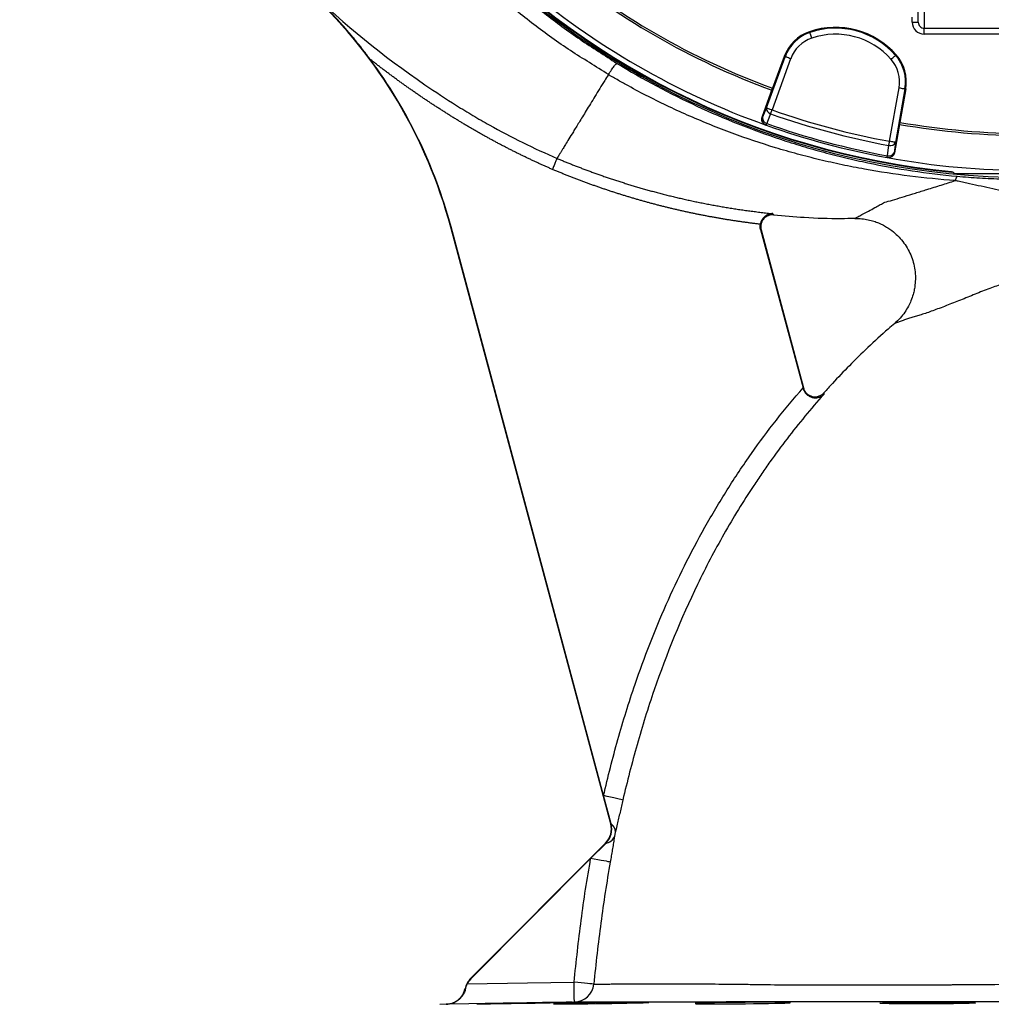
# Model space of a CAD drawing. Header units: millimetres. Extents: x 6921 to 13014, y 3949 to 15982.
# Tile 8 of 37: x 7032 to 9468, y 8949 to 11419. Entities that reach past the tile are written whole.
import ezdxf

# ---------------------------------------------------------------- set-up
doc = ezdxf.new("R2010")
doc.units = ezdxf.units.MM
doc.header["$LTSCALE"] = 5

msp = doc.modelspace()

# ---------------------------------------------------------------- linework, layer by layer
at = {"color": 7, "linetype": 'Continuous', "lineweight": 25}
for p, q in [((9285.2, 11412.7), (9285.2, 11482.3)), ((9300.2, 11467.3), (9300.2, 11397.6)), ((9270.2, 11412.7), (9270.2, 11425.3)), ((9012.5, 11389), (9013.2, 11387)), ((9270.2, 11412.7), (9285.2, 11412.7)), ((9300.2, 11397.6), (9820.2, 11397.6)), ((9300.2, 11382.6), (9300.2, 11397.6)), ((9820.2, 11382.6), (9300.2, 11382.6)), ((8904.4, 11198), (8951, 11326.2)), ((8965.1, 11321.1), (8918.5, 11192.9)), ((8949, 11326.9), (8919.9, 11246.9)), ((8949, 11326.9), (8951, 11326.2)), ((9229.8, 11330.8), (9228.2, 11329.4)), ((8893.4, 11174.1), (8919.9, 11246.9)), ((9213.2, 11113.9), (9236.9, 11248.2)), ((9251.7, 11245.6), (9228, 11111.3)), ((9253.7, 11245.3), (9239, 11161.4)), ((9253.7, 11245.3), (9251.7, 11245.6)), ((8893.4, 11174.1), (8894.5, 11173.7)), ((8902.5, 11154.9), (8903.6, 11154.5)), ((9239, 11161.4), (9225.5, 11085.1)), ((9206.9, 11073.2), (9208, 11073)), ((9224.3, 11085.4), (9225.5, 11085.1)), ((9373.7, 11035.1), (9375.2, 11033.5)), ((9375.2, 11033.5), (9745.2, 11033.5)), ((8113.4, 10899), (8112.6, 10898.8)), ((8513.8, 9401.4), (8112.6, 10898.8)), ((8495.7, 9472.3), (8113.4, 10899)), ((8889.7, 10893), (8996.2, 10495.5)), ((8890.9, 10891.6), (8997.2, 10495.2)), ((8996.7, 10493.7), (8997.2, 10495.2)), ((8514.6, 9401.6), (8495.7, 9472.3)), ((8514.6, 9401.6), (8513.8, 9401.4)), ((8162.3, 9013.2), (8500.9, 9353.1)), ((8463.5, 9314.3), (8501.5, 9352.5)), ((8501.5, 9352.5), (8500.9, 9353.1)), ((8162.9, 9012.6), (8463.5, 9314.3)), ((8149.7, 8988.3), (8153.7, 8999.7)), ((8162.9, 9012.6), (8162.3, 9013.2)), ((8100.8, 8948.8), (8085.2, 8948.5))]:
    msp.add_line(p, q, dxfattribs=at)
at = {"color": 7, "linetype": 'Continuous', "lineweight": 25, "flags": 128}
for points in [[(9018, 11372.8), (9017.1, 11375.5), (9016.2, 11378.1), (9015.4, 11380.5), (9014.7, 11382.7), (9014.1, 11384.4), (9013.6, 11385.8), (9013.3, 11386.6), (9013.2, 11387)], [(8965.1, 11321.1), (8962.4, 11322), (8959.8, 11323), (8957.4, 11323.8), (8955.3, 11324.6), (8953.5, 11325.3), (8952.2, 11325.7), (8951.4, 11326.1), (8951, 11326.2)], [(9216.9, 11319.5), (9219.1, 11321.4), (9221.2, 11323.2), (9223.1, 11324.9), (9224.8, 11326.4), (9226.2, 11327.6), (9227.2, 11328.5), (9227.9, 11329.1), (9228.2, 11329.4)], [(9236.9, 11248.2), (9239.7, 11247.7), (9242.4, 11247.2), (9244.9, 11246.8), (9247.2, 11246.4), (9249, 11246.1), (9250.4, 11245.8), (9251.3, 11245.7), (9251.7, 11245.6)], [(8894.5, 11173.7), (8899.4, 11185.6), (8904.4, 11198)], [(8904.4, 11198), (8904.7, 11197.9), (8905.6, 11197.6), (8906.9, 11197.1), (8908.7, 11196.5), (8910.8, 11195.7), (8913.2, 11194.8), (8915.8, 11193.9), (8918.5, 11192.9)], [(8914.9, 11182.9), (8915.3, 11184), (8915.7, 11185.1), (8916.1, 11186.3), (8916.5, 11187.5), (8917, 11188.8), (8917.5, 11190.2), (8918, 11191.5), (8918.5, 11192.9)], [(8914.9, 11182.9), (8906.9, 11163.3), (8905.1, 11158.6)], [(8903.6, 11154.5), (8903.6, 11154.5), (8903.7, 11154.7), (8903.8, 11155.1), (8904, 11155.5), (8904.2, 11156.1), (8904.4, 11156.8), (8904.7, 11157.7), (8905.1, 11158.6)], [(9207.7, 11077.5), (9210.6, 11098.5), (9211.3, 11103.5)], [(9211.3, 11103.5), (9211.5, 11104.6), (9211.7, 11105.7), (9211.9, 11107), (9212.2, 11108.3), (9212.4, 11109.7), (9212.7, 11111.1), (9213, 11112.5), (9213.2, 11113.9)], [(9228, 11111.3), (9227.6, 11111.4), (9226.7, 11111.6), (9225.3, 11111.8), (9223.5, 11112.1), (9221.3, 11112.5), (9218.8, 11113), (9216, 11113.4), (9213.2, 11113.9)], [(9228, 11111.3), (9226.1, 11098.1), (9224.3, 11085.4)], [(9206.9, 11073.2), (9206.9, 11073.3), (9206.9, 11073.5), (9207, 11073.8), (9207.1, 11074.3), (9207.2, 11074.9), (9207.3, 11075.7), (9207.5, 11076.6), (9207.7, 11077.5)], [(9369.1, 11036.4), (9368.7, 11036.8), (9367.6, 11038)], [(8544.2, 9461), (8542.6, 9461.4), (8539.4, 9462.2), (8534.7, 9463.2), (8528.7, 9464.6), (8521.5, 9466.3), (8513.4, 9468.2), (8504.7, 9470.2), (8495.7, 9472.3)], [(8512.5, 9305.6), (8510.9, 9305.9), (8507.6, 9306.5), (8502.9, 9307.4), (8496.7, 9308.4), (8489.5, 9309.7), (8481.3, 9311.2), (8472.6, 9312.7), (8463.5, 9314.3)], [(8153.7, 8999.7), (8305.4, 9002.3), (8421.8, 9004.4)], [(8471.4, 8999.3), (8469.7, 8999.5), (8466.4, 8999.8), (8461.6, 9000.3), (8455.4, 9001), (8448.1, 9001.7), (8439.8, 9002.5), (8431, 9003.4), (8421.8, 9004.4)], [(8422.7, 8954.4), (8422.7, 8955.3), (8422.6, 8958.2), (8422.5, 8962.8), (8422.4, 8969), (8422.3, 8976.6), (8422.1, 8985.2), (8422, 8994.6), (8421.8, 9004.4)], [(8148.8, 8988.4), (8149.7, 8988.3), (8149.7, 8988.3)], [(8422.7, 8954.4), (8322.7, 8952.6), (8102.6, 8948.8)], [(8212.7, 8950), (8228.1, 8950.3), (8245.5, 8950.5), (8264.4, 8950.8), (8284.3, 8951.1), (8304.5, 8951.4), (8324.5, 8951.8), (8343.7, 8952.1), (8361.7, 8952.5), (8377.8, 8952.8), (8391.6, 8953.1), (8402.8, 8953.4), (8410.9, 8953.6), (8415.9, 8953.8), (8417.5, 8953.9), (8415.6, 8953.9), (8410.5, 8953.9), (8402.1, 8953.8), (8390.7, 8953.6), (8376.7, 8953.4), (8360.5, 8953.2), (8342.4, 8952.9), (8323.1, 8952.6), (8303.1, 8952.2), (8282.9, 8951.9), (8263.1, 8951.5), (8244.3, 8951.2), (8227, 8950.9), (8211.7, 8950.6), (8198.8, 8950.3), (8188.7, 8950.1), (8181.8, 8949.9), (8178.1, 8949.8), (8178.1, 8949.8)], [(8404.9, 8949.8), (8420.3, 8949.9), (8437.8, 8950), (8456.6, 8950.2), (8476.5, 8950.4), (8496.7, 8950.7), (8516.7, 8951), (8535.9, 8951.3), (8553.9, 8951.7), (8570, 8952), (8583.8, 8952.4), (8595, 8952.7), (8603.2, 8953), (8608.1, 8953.3), (8609.7, 8953.5), (8607.9, 8953.7), (8602.7, 8953.8), (8594.3, 8953.9), (8583, 8953.9), (8569, 8953.8), (8552.8, 8953.7), (8534.7, 8953.5), (8515.4, 8953.3), (8495.4, 8953), (8475.2, 8952.7), (8455.4, 8952.3), (8436.6, 8952), (8419.3, 8951.6), (8403.9, 8951.3), (8391.1, 8951), (8381, 8950.7), (8374, 8950.4), (8370.3, 8950.2), (8370.3, 8950.2)], [(8760.1, 8949.8), (8775.5, 8949.7), (8792.9, 8949.7), (8811.8, 8949.8), (8831.7, 8949.9), (8851.9, 8950.1), (8871.9, 8950.3), (8891.1, 8950.6), (8909.1, 8950.9), (8925.2, 8951.2), (8939, 8951.6), (8950.2, 8951.9), (8958.4, 8952.3), (8963.3, 8952.6), (8964.9, 8952.9), (8963.1, 8953.2), (8958, 8953.5), (8949.6, 8953.7), (8938.2, 8953.8), (8924.3, 8953.9), (8908, 8953.9), (8890, 8953.9), (8870.7, 8953.8), (8850.6, 8953.6), (8830.4, 8953.4), (8810.7, 8953.1), (8791.8, 8952.8), (8774.5, 8952.5), (8759.2, 8952.1), (8746.3, 8951.8), (8736.2, 8951.4), (8729.3, 8951.1), (8725.5, 8950.8), (8725.5, 8950.8)]]:
    msp.add_lwpolyline(points, dxfattribs=at)
at = {"color": 7, "linetype": 'Continuous', "lineweight": 25}
for centre, radius, start, end in [((9560.2, 12998.5), 1975, 181.3781, 358.6219), ((9560.2, 12998.5), 1975, 181.3781, 270), ((9560.2, 12998.5), 1971.4, 181.3807, 264.4368), ((9560.2, 12998.5), 1970, 181.3816, 264.3878), ((9560.2, 12998.5), 1870, 230.0802, 249.9198), ((9560.2, 12998.5), 1865, 230.0805, 249.9195), ((9560.2, 12998.5), 1957.5, 229.6345, 250.3655), ((6905.1, 10575.3), 1250, 15, 46.5665), ((9045.5, 11291.8), 102.6, 108.7156, 160), ((9077.5, 11197.1), 202.6, 41.2844, 108.7156), ((9077.5, 11197.1), 200.5, 41.2844, 108.7156), ((9045.5, 11291.8), 100.5, 108.7156, 160), ((9045.5, 11291.8), 85.5, 108.7156, 160), ((9077.5, 11197.1), 185.5, 41.2844, 108.7156), ((6905.1, 10575.3), 1250.9, 15, 36.5094), ((9152.7, 11263.1), 85.5, 350, 41.2844), ((9152.7, 11263.1), 100.5, 350, 41.2844), ((9152.7, 11263.1), 102.6, 350, 41.2844), ((8918.1, 11196.4), 13.8, 173.095, 256.6329), ((9560.2, 12998.5), 1916.3, 250.4331, 259.5669), ((8908.6, 11168.6), 15, 159.9824, 250.3832), ((8908.3, 11172.1), 13.8, 173.0898, 256.6162), ((9560.2, 12998.5), 1926.9, 250.4331, 259.5669), ((9560.2, 12998.5), 1957.5, 250.4003, 259.5997), ((9560.2, 12998.5), 1953.1, 250.4003, 259.5997), ((9560.2, 12998.5), 1870, 260.0802, 279.9198), ((9560.2, 12998.5), 1865, 260.0805, 279.9195), ((9215.3, 11116.8), 13.8, 253.3667, 336.9059), ((9209.6, 11088), 15, 259.6178, 350.0165), ((9211.6, 11090.8), 13.8, 253.3843, 336.91), ((9560.2, 12998.5), 1957.5, 259.6345, 280.3655), ((9368.2, 11026.5), 9.96, 75.9936, 84.6194), ((9368.2, 11026.5), 9.99, 45.0002, 84.4598), ((8465.5, 9388.4), 50, 315.1141, 15), ((8465.5, 9388.4), 50.9, 315.1141, 15), ((8500.1, 9380.7), 25.4, 1.6187, 55.106), ((8496.1, 9381.6), 29.6, 280.6493, 336.5921), ((8197.7, 8977.9), 50, 135.1141, 167.9254), ((8197.7, 8977.9), 49.1, 135.1141, 153.6658), ((8421.7, 9004.2), 49.9, 271.102, 354.3704)]:
    msp.add_arc(centre, radius, start, end, dxfattribs=at)
for major_axis, ratio in [((0, 30.1), 0.996195), ((0, 15.2), 0.988685)]:
    msp.add_ellipse((9300.2, 11412.7), major_axis=major_axis, ratio=ratio, start_param=1.570796, end_param=3.141593, dxfattribs=at)
for points, knots in [([(12620.7, 11123.1), (12641.4, 11164.1), (12682.5, 11245.3), (12737.2, 11368.9), (12786.8, 11491.7), (12830.8, 11613.6), (12869.3, 11734.3), (12902.7, 11853.6), (12931.2, 11971.2), (12955, 12087.1), (12974.5, 12201), (12989.8, 12313), (13001.3, 12422.7), (13009.4, 12534.4), (13013.9, 12647.8), (13014.6, 12762.4), (13011.7, 12873.9), (13005.4, 12982.2), (12996.1, 13087.3), (12983.3, 13194.8), (12966.7, 13304.2), (12946.1, 13415.1), (12922.9, 13521.2), (12897.3, 13623.1), (12869.6, 13720.8), (12840.2, 13814.2), (12809.6, 13902.7), (12778.2, 13986.4), (12746.5, 14064.9), (12714.6, 14138.8), (12682.3, 14209.1), (12649, 14277.6), (12605.3, 14362.6), (12549.9, 14462.6), (12480.9, 14575.4), (12408.9, 14682.7), (12334.2, 14784.6), (12257.3, 14881.2), (12178.5, 14972.5), (12097.7, 15059.4), (12013.7, 15143), (11925.2, 15224.6), (11831.2, 15304.8), (11731.6, 15383), (11626.3, 15459), (11515.2, 15532.2), (11399.3, 15601.5), (11286.6, 15662.5), (11178.6, 15715.1), (11076.4, 15762.3), (10972.7, 15806.5), (10867.2, 15846.6), (10760, 15881), (10651.9, 15909.6), (10543.3, 15932.3), (10434.9, 15949.6), (10326.7, 15962.9), (10218.3, 15973.4), (10109.1, 15980.4), (9999.2, 15982.4), (9889.4, 15979.4), (9780.2, 15972.2), (9671.1, 15961.1), (9561.4, 15946), (9450.9, 15926.2), (9349.2, 15904.9), (9255.5, 15884.3), (9168.8, 15864.5), (9079.5, 15841), (8991, 15812.1), (8905.7, 15779.4), (8821.9, 15749.6), (8739.9, 15716.7), (8648.7, 15677), (8548.6, 15628.9), (8440.2, 15571), (8333.2, 15507.8), (8228.9, 15440), (8128.7, 15368.4), (8033.2, 15293.8), (7942.2, 15216.3), (7855.8, 15136.4), (7773.9, 15054.3), (7696.5, 14970.2), (7623.6, 14884.3), (7560.7, 14804), (7506.7, 14730.1), (7460.6, 14663.1), (7416.9, 14595.6), (7375.6, 14527.7), (7337.1, 14459.5), (7301.2, 14391.4), (7267.4, 14322.1), (7235.8, 14252.2), (7205.9, 14180), (7177.4, 14104.9), (7149.8, 14024.4), (7123.6, 13938.4), (7099.4, 13847.4), (7077.9, 13751.5), (7059.3, 13650.9), (7044.4, 13544.9), (7035.2, 13456.6), (7032.4, 13403.6), (7031.5, 13387.8)], [0, 0, 0, 0, 0.012608, 0.024975, 0.0371, 0.04896, 0.060551, 0.071879, 0.082951, 0.093773, 0.10435, 0.114687, 0.124786, 0.134651, 0.145427, 0.155917, 0.166124, 0.176051, 0.1857, 0.195073, 0.205768, 0.216084, 0.226022, 0.235583, 0.244933, 0.253893, 0.262463, 0.270644, 0.278434, 0.285704, 0.292728, 0.299693, 0.3066, 0.318974, 0.331067, 0.342887, 0.35444, 0.365734, 0.376773, 0.387562, 0.398298, 0.40931, 0.420606, 0.432193, 0.444074, 0.456258, 0.468711, 0.481135, 0.491421, 0.501705, 0.512023, 0.522365, 0.532687, 0.542911, 0.553061, 0.563114, 0.57306, 0.582978, 0.593005, 0.603098, 0.613151, 0.623147, 0.633132, 0.643253, 0.653552, 0.663933, 0.671781, 0.679904, 0.68836, 0.697102, 0.705451, 0.713439, 0.721518, 0.729696, 0.740756, 0.751997, 0.763425, 0.774865, 0.78613, 0.797223, 0.808151, 0.818917, 0.829526, 0.839982, 0.850287, 0.860445, 0.86797, 0.875415, 0.882781, 0.89006, 0.897222, 0.904267, 0.9112, 0.918394, 0.925307, 0.932658, 0.940447, 0.948675, 0.957341, 0.966281, 0.975645, 0.985439, 0.995664, 1, 1, 1, 1]), ([(8507.9, 11281.3), (8507.9, 11281.3), (8476.9, 11302), (8411.4, 11339.8), (8320.4, 11406.4), (8232.2, 11477.1), (8148.4, 11552.9), (8068.9, 11633.2), (7994, 11718.1), (7923.7, 11807.2), (7858.4, 11900.2), (7798.5, 11996.6), (7743.9, 12096.2), (7695, 12199.1), (7651.9, 12304.9), (7614.8, 12413.2), (7583.7, 12523.4), (7558.9, 12635), (7540.5, 12747.7), (7528.7, 12861.4), (7523.3, 12975.8), (7524.2, 13090.5), (7531.6, 13205), (7545.3, 13318.8), (7565.4, 13431.5), (7592, 13543), (7624.9, 13653.1), (7664, 13761.3), (7709, 13867.2), (7759.8, 13970.2), (7811.4, 14061.5), (7862.3, 14141.6), (7911.2, 14211.1), (7963, 14278.5), (8024.4, 14351.8), (8096.4, 14429.8), (8180.4, 14511), (8268.4, 14586.8), (8360.2, 14657.1), (8455.4, 14721.9), (8554.2, 14781.3), (8656.2, 14835.2), (8760.9, 14883.2), (8867.8, 14925.2), (8977, 14960.9), (9088.1, 14990.4), (9200.8, 15013.8), (9314.7, 15030.8), (9429.2, 15041.5), (9543.9, 15045.7), (9658.7, 15043.4), (9773.3, 15034.5), (9887.5, 15019.3), (10000.6, 14997.7), (10112.2, 14969.9), (10222, 14936), (10329.7, 14895.7), (10435.1, 14849.3), (10538, 14797), (10637.8, 14739.1), (10734.1, 14675.7), (10826.3, 14607.3), (10914.4, 14533.9), (10998.1, 14455.6), (11077.5, 14372.7), (11152.1, 14285.5), (11221.8, 14194.5), (11286.2, 14099.6), (11345.2, 14001.1), (11398.6, 13899.1), (11446.4, 13794.1), (11488.3, 13686.6), (11524, 13577.1), (11553.4, 13466), (11576.4, 13353.5), (11593, 13239.8), (11603.2, 13125.1), (11607.2, 13010.1), (11604.7, 12895.2), (11595.8, 12780.8), (11580.3, 12667), (11558.4, 12554), (11530.3, 12442.2), (11496, 12332.2), (11455.6, 12224.4), (11410.3, 12121.1), (11359.4, 12023.1), (11324.9, 11959.5), (11304.9, 11929.4), (11304.9, 11929.4)], [0, 0, 0, 0, 0, 0.011727, 0.023483, 0.035251, 0.04701, 0.05874, 0.070524, 0.082337, 0.094158, 0.105971, 0.117755, 0.129604, 0.14149, 0.153396, 0.165302, 0.177189, 0.189038, 0.200911, 0.212822, 0.224752, 0.236683, 0.248594, 0.260468, 0.272375, 0.284319, 0.296283, 0.308246, 0.320191, 0.332098, 0.340926, 0.349763, 0.358602, 0.367432, 0.379564, 0.391706, 0.403839, 0.415771, 0.427742, 0.439731, 0.45172, 0.463691, 0.475623, 0.487537, 0.499488, 0.511459, 0.52343, 0.535381, 0.547295, 0.559211, 0.571166, 0.583139, 0.595113, 0.607067, 0.618984, 0.630925, 0.642904, 0.654902, 0.666901, 0.678881, 0.690823, 0.702701, 0.714615, 0.726549, 0.738482, 0.750397, 0.762275, 0.774211, 0.786186, 0.798179, 0.810173, 0.822148, 0.834084, 0.845993, 0.857939, 0.869905, 0.88187, 0.893817, 0.905726, 0.917652, 0.929617, 0.941602, 0.953585, 0.965549, 0.977475, 0.988738, 1, 1, 1, 1, 1]), ([(7584.2, 12951), (7585.1, 12922.1), (7586.9, 12856.1), (7597.2, 12753.5), (7614, 12643.6), (7637.1, 12534.6), (7666.3, 12426.9), (7701.5, 12320.9), (7742.4, 12217.3), (7789, 12116.4), (7841.3, 12018.5), (7898.9, 11923.6), (7961.8, 11832), (8029.6, 11744.1), (8102.2, 11660.2), (8179.4, 11580.6), (8261, 11505.4), (8346.8, 11434.8), (8436, 11368.9), (8498.4, 11329.3), (8529.5, 11309.5)], [0, 0, 0, 0, 0.044007, 0.10012, 0.156325, 0.212708, 0.269182, 0.325655, 0.382038, 0.438244, 0.494326, 0.550541, 0.606801, 0.663017, 0.7191, 0.775192, 0.831418, 0.887687, 0.94391, 1, 1, 1, 1]), ([(7910.5, 11319.5), (7909.6, 11320.7), (7907.8, 11323.2), (7905, 11326.9), (7902.2, 11330.7), (7899.2, 11334.5), (7896.2, 11338.5), (7893.1, 11342.5), (7890, 11346.6), (7886.7, 11350.7), (7883.4, 11354.9), (7879.9, 11359.2), (7876.4, 11363.6), (7872.8, 11368), (7869.2, 11372.5), (7865.4, 11377.1), (7861.5, 11381.7), (7857.6, 11386.4), (7853.5, 11391.1), (7849.4, 11395.9), (7845.2, 11400.8), (7840.8, 11405.7), (7835.1, 11412.2), (7827, 11421.1), (7816.3, 11432.7), (7805.8, 11443.9), (7796.1, 11453.8), (7787.7, 11462.4), (7779.1, 11470.8), (7770.8, 11478.9), (7762.7, 11486.6), (7757.4, 11491.6), (7754.8, 11494)], [0, 0, 0, 0, 0.019193, 0.038836, 0.058934, 0.079486, 0.100496, 0.121965, 0.143895, 0.166287, 0.189143, 0.212463, 0.23625, 0.260504, 0.285227, 0.31042, 0.336083, 0.362218, 0.388826, 0.415907, 0.443462, 0.471493, 0.499999, 0.55471, 0.626226, 0.703139, 0.751949, 0.805386, 0.856909, 0.906517, 0.954214, 1, 1, 1, 1]), ([(7754.9, 11494.2), (7845.5, 11407.3), (7943.4, 11327.5), (8073.9, 11238), (8100.4, 11220.6), (8140.8, 11195.3), (8154.3, 11187), (8181.6, 11170.8), (8250.3, 11131.1), (8321.2, 11096.1), (8379.1, 11071.1)], [0, 0, 0, 0, 0.5, 0.5, 0.625, 0.625, 0.6875, 0.6875, 0.75, 1, 1, 1, 1]), ([(8367.5, 11043.5), (8364.8, 11044.6), (8359.4, 11047), (8351.4, 11050.5), (8343.4, 11054.1), (8335.4, 11057.7), (8327.4, 11061.4), (8319.4, 11065.1), (8311.4, 11068.8), (8303.4, 11072.6), (8295.4, 11076.5), (8287.4, 11080.4), (8279.4, 11084.3), (8271.4, 11088.3), (8263.5, 11092.3), (8255.5, 11096.4), (8247.6, 11100.5), (8239.6, 11104.6), (8231.7, 11108.8), (8223.7, 11113.1), (8215.8, 11117.4), (8207.9, 11121.7), (8199.9, 11126.1), (8192, 11130.5), (8184.1, 11135), (8176.2, 11139.5), (8168.3, 11144), (8160.4, 11148.6), (8152.5, 11153.3), (8144.6, 11158), (8136.7, 11162.7), (8128.9, 11167.5), (8121, 11172.3), (8113.1, 11177.2), (8105.3, 11182.1), (8097.4, 11187.1), (8089.6, 11192.1), (8081.7, 11197.1), (8073.9, 11202.2), (8066, 11207.4), (8058.2, 11212.5), (8050.4, 11217.8), (8042.6, 11223), (8034.8, 11228.4), (8027, 11233.7), (8019.2, 11239.1), (8011.4, 11244.6), (8003.6, 11250.1), (7995.8, 11255.6), (7988, 11261.2), (7980.2, 11266.8), (7972.5, 11272.5), (7964.7, 11278.2), (7957, 11284), (7949.2, 11289.8), (7941.5, 11295.6), (7933.7, 11301.5), (7926, 11307.5), (7918.3, 11313.5), (7913.1, 11317.5), (7910.5, 11319.5)], [0, 0, 0, 0, 0.0163574, 0.0327389, 0.0491449, 0.0655759, 0.0820322, 0.0985142, 0.1150223, 0.131557, 0.1481184, 0.1647072, 0.1813235, 0.1979679, 0.2146407, 0.2313422, 0.2480729, 0.264833, 0.281623, 0.2984433, 0.3152942, 0.332176, 0.3490891, 0.3660339, 0.3830108, 0.40002, 0.417062, 0.4341371, 0.4512456, 0.4683879, 0.4855644, 0.5027753, 0.520021, 0.5373019, 0.5546182, 0.5719704, 0.5893588, 0.6067836, 0.6242452, 0.6417439, 0.6592801, 0.6768541, 0.6944662, 0.7121167, 0.7298059, 0.7475342, 0.7653018, 0.7831091, 0.8009564, 0.8188439, 0.8367721, 0.854741, 0.8727512, 0.8908029, 0.9088963, 0.9270317, 0.9452096, 0.96343, 0.9816934, 1, 1, 1, 1]), ([(8507.9, 11281.3), (8510.6, 11285.5), (8513.3, 11289.5), (8518.1, 11296.5), (8520.4, 11299.6), (8524.2, 11304.7), (8525.8, 11306.6), (8528.3, 11309.1), (8529.1, 11309.7), (8529.5, 11309.5)], [0, 0, 0, 0, 0.25, 0.25, 0.5, 0.5, 0.75, 0.75, 1, 1, 1, 1]), ([(8529.5, 11309.5), (8594.5, 11269.8), (8661.3, 11234.1), (8798.1, 11170.6), (8868.1, 11142.8), (8957.7, 11113.1), (8975.7, 11107.4), (9002.9, 11099.2), (9012, 11096.5), (9030.2, 11091.3), (9039.4, 11088.8), (9066.8, 11081.4), (9085.2, 11076.7), (9122, 11067.9), (9140.4, 11063.8), (9195.8, 11052.2), (9232.9, 11045.5), (9307.5, 11034.3), (9345, 11029.8), (9382.8, 11026.3)], [0, 0, 0, 0, 0.25, 0.25, 0.5, 0.5, 0.5625, 0.5625, 0.59375, 0.59375, 0.625, 0.625, 0.6875, 0.6875, 0.75, 0.75, 0.875, 0.875, 1, 1, 1, 1]), ([(8507.9, 11281.3), (8504.8, 11276.3), (8493.3, 11257.5), (8473.8, 11225.7), (8451.9, 11190), (8433.8, 11160.4), (8419.5, 11137.1), (8408.5, 11119.1), (8400.2, 11105.6), (8395.2, 11097.3), (8392, 11092.1), (8390, 11088.9), (8388.4, 11086.3), (8387.1, 11084.1), (8386.2, 11082.7), (8385.7, 11081.8), (8385.4, 11081.4), (8385.3, 11081.3)], [0.27756424, 0.27756424, 0.27756424, 0.27756424, 0.28006554, 0.28701539, 0.29396525, 0.30091511, 0.30786497, 0.31481483, 0.32176469, 0.32871455, 0.33218948, 0.33566441, 0.33913934, 0.34261427, 0.3460892, 0.34782666, 0.34956413, 0.34956413, 0.34956413, 0.34956413]), ([(9378.1, 11015.4), (9339.7, 11018.1), (9301.6, 11021.8), (9225.7, 11031.3), (9187.9, 11037.1), (9131.4, 11047.4), (9112.7, 11051.1), (9075.2, 11059), (9056.5, 11063.2), (9028.5, 11070), (9019.2, 11072.3), (9000.6, 11077), (8991.3, 11079.5), (8963.6, 11087), (8945.2, 11092.3), (8890.3, 11109), (8854.2, 11121.1), (8782.7, 11147.5), (8747.3, 11161.7), (8677.5, 11192.2), (8643, 11208.6), (8591.8, 11234.6), (8574.9, 11243.6), (8549.7, 11257.4), (8537.1, 11264.4), (8522.5, 11272.8), (8516.2, 11276.4), (8512.1, 11278.9), (8510, 11280.1), (8507.9, 11281.3)], [0, 0, 0, 0, 0.125, 0.125, 0.25, 0.25, 0.3125, 0.3125, 0.375, 0.375, 0.40625, 0.40625, 0.4375, 0.4375, 0.5, 0.5, 0.625, 0.625, 0.75, 0.75, 0.875, 0.875, 0.9375, 0.9375, 0.96875, 0.984375, 0.992187, 0.992187, 1, 1, 1, 1]), ([(8902.5, 11154.9), (8900.9, 11155.6), (8897.9, 11157), (8894.5, 11161), (8892.6, 11165.7), (8892.3, 11170.3), (8893.1, 11173), (8893.4, 11174.1)], [0, 0, 0, 0, 0.21399, 0.427985, 0.641916, 0.855726, 1, 1, 1, 1]), ([(8379.1, 11071.1), (8379.1, 11071), (8378.8, 11070.3), (8377.9, 11068.2), (8377.5, 11067.3), (8376.6, 11065.2), (8376.1, 11064), (8375, 11061.4), (8374.4, 11059.9), (8373.1, 11056.8), (8372.4, 11055.1), (8370.3, 11050.1), (8368.8, 11046.7), (8367.5, 11043.5)], [0, 0, 0, 0, 0.25, 0.25, 0.375, 0.375, 0.5, 0.5, 0.625, 0.625, 0.75, 0.75, 1, 1, 1, 1]), ([(8385.3, 11081.3), (8384.7, 11080.3), (8383.9, 11078.9), (8382.9, 11077.4), (8382.2, 11076.1), (8381.5, 11075.1), (8381, 11074.2), (8380.5, 11073.4), (8380.1, 11072.7), (8379.6, 11072), (8379.3, 11071.5), (8379.1, 11071.2), (8379.1, 11071.1)], [0.34956413, 0.34956413, 0.34956413, 0.34956413, 0.35884513, 0.36812614, 0.37740714, 0.38668815, 0.39596915, 0.40525015, 0.41453116, 0.42381216, 0.44237417, 0.44510892, 0.44510892, 0.44510892, 0.44510892]), ([(8379.1, 11071.1), (8382.1, 11069.9), (8388.1, 11067.4), (8397.1, 11063.6), (8406.3, 11059.9), (8415.6, 11056.2), (8425, 11052.5), (8434.5, 11048.8), (8444.2, 11045.1), (8453.9, 11041.4), (8463.9, 11037.8), (8473.9, 11034.1), (8484, 11030.5), (8494.3, 11026.9), (8504.7, 11023.3), (8515.3, 11019.8), (8526, 11016.2), (8536.7, 11012.7), (8547.7, 11009.3), (8558.7, 11005.8), (8569.9, 11002.4), (8581.2, 10999.1), (8592.6, 10995.7), (8604.2, 10992.4), (8615.9, 10989.2), (8627.7, 10986), (8639.7, 10982.9), (8651.7, 10979.8), (8664, 10976.7), (8676.3, 10973.8), (8688.8, 10970.8), (8701.4, 10968), (8714.1, 10965.2), (8727, 10962.4), (8739.9, 10959.8), (8753.1, 10957.2), (8766.3, 10954.6), (8779.7, 10952.2), (8793.2, 10949.8), (8806.9, 10947.5), (8820.6, 10945.3), (8834.5, 10943.2), (8848.6, 10941.1), (8862.7, 10939.2), (8877, 10937.4), (8891.4, 10935.6), (8906, 10933.9), (8915.7, 10932.9), (8920.6, 10932.4)], [0, 0, 0, 0, 0.017235, 0.034669, 0.052302, 0.070134, 0.088166, 0.106397, 0.124826, 0.143455, 0.162283, 0.181311, 0.200537, 0.219963, 0.239588, 0.259413, 0.279437, 0.299661, 0.320084, 0.340708, 0.361531, 0.382553, 0.403776, 0.4252, 0.446823, 0.468647, 0.490672, 0.512898, 0.535324, 0.557952, 0.580782, 0.603813, 0.627046, 0.650481, 0.674119, 0.69796, 0.722004, 0.746251, 0.770702, 0.795357, 0.820217, 0.845282, 0.870552, 0.896028, 0.92171, 0.947599, 0.973696, 1, 1, 1, 1]), ([(9225.5, 11085.1), (9225.1, 11083.5), (9224.1, 11080.2), (9220.8, 11076.3), (9216.5, 11073.6), (9212, 11072.5), (9209.2, 11072.9), (9208, 11073)], [0, 0, 0, 0, 0.213666, 0.427327, 0.641046, 0.854889, 1, 1, 1, 1]), ([(8889.1, 10905.8), (8886, 10906.1), (8879.8, 10906.9), (8870.6, 10908), (8861.3, 10909.2), (8852.1, 10910.4), (8842.9, 10911.7), (8833.7, 10913), (8824.5, 10914.4), (8815.3, 10915.8), (8806.1, 10917.3), (8796.9, 10918.8), (8787.8, 10920.3), (8778.6, 10921.9), (8769.5, 10923.6), (8760.3, 10925.2), (8751.2, 10927), (8742.1, 10928.7), (8733, 10930.5), (8723.9, 10932.4), (8714.8, 10934.3), (8705.7, 10936.3), (8696.6, 10938.3), (8687.6, 10940.3), (8678.5, 10942.4), (8669.5, 10944.5), (8660.4, 10946.7), (8651.4, 10948.9), (8642.4, 10951.2), (8633.4, 10953.5), (8624.4, 10955.8), (8615.4, 10958.2), (8606.4, 10960.7), (8597.5, 10963.1), (8588.5, 10965.7), (8579.5, 10968.2), (8570.6, 10970.9), (8561.7, 10973.5), (8552.7, 10976.2), (8543.8, 10979), (8534.9, 10981.8), (8526, 10984.6), (8517.1, 10987.5), (8508.3, 10990.5), (8499.4, 10993.4), (8490.5, 10996.5), (8481.7, 10999.5), (8472.8, 11002.6), (8464, 11005.8), (8455.2, 11009), (8446.4, 11012.2), (8437.6, 11015.5), (8428.8, 11018.9), (8420, 11022.3), (8411.2, 11025.7), (8402.4, 11029.1), (8393.7, 11032.7), (8384.9, 11036.2), (8376.2, 11039.8), (8370.4, 11042.3), (8367.5, 11043.5)], [0, 0, 0, 0, 0.01722, 0.034434, 0.051641, 0.068842, 0.086037, 0.103226, 0.120411, 0.137592, 0.154768, 0.17194, 0.18911, 0.206276, 0.22344, 0.240602, 0.257763, 0.274922, 0.292081, 0.309239, 0.326397, 0.343556, 0.360715, 0.377876, 0.395039, 0.412203, 0.42937, 0.446541, 0.463714, 0.480891, 0.498073, 0.515259, 0.53245, 0.549647, 0.566849, 0.584058, 0.601273, 0.618496, 0.635726, 0.652963, 0.670209, 0.687464, 0.704728, 0.722001, 0.739285, 0.756578, 0.773883, 0.791198, 0.808526, 0.825865, 0.843216, 0.86058, 0.877957, 0.895348, 0.912753, 0.930172, 0.947606, 0.965055, 0.98252, 1, 1, 1, 1]), ([(9367.6, 11038), (9368.7, 11037.8), (9371, 11037.3), (9372.8, 11035.9), (9373.7, 11035.1)], [0, 0, 0, 0, 0.499833, 1, 1, 1, 1]), ([(9382.8, 11026.3), (9382.1, 11026.3), (9381.3, 11025.3), (9379.7, 11021.6), (9378.9, 11018.8), (9378.1, 11015.4)], [0, 0, 0, 0, 0.5, 0.5, 1, 1, 1, 1]), ([(9382.5, 11026.3), (9392, 11025.5), (9410.9, 11023.8), (9439.5, 11022), (9467.9, 11020.6), (9508.5, 11019.2), (9544.9, 11018.9), (9577.4, 11019.3), (9588.6, 11019.5), (9594.2, 11019.6)], [0, 0, 0, 0, 0.128114, 0.256638, 0.391044, 0.525599, 0.841598, 0.92088, 1, 1, 1, 1]), ([(9605, 10971.8), (9605, 10971.9), (9605, 10971.8), (9605, 10971.8), (9605, 10971.9), (9604.9, 10971.9), (9604.9, 10971.9), (9604.7, 10971.9), (9604.5, 10971.9), (9604, 10972), (9603.5, 10972), (9602.7, 10972.1), (9600.9, 10972.3), (9599.1, 10972.5), (9595.6, 10972.9), (9593.3, 10973.2), (9586.3, 10974.1), (9581.6, 10974.7), (9567.7, 10976.7), (9558.5, 10978.1), (9540, 10981.2), (9530.7, 10982.8), (9512.1, 10986.3), (9502.8, 10988.2), (9483.9, 10992.1), (9474.4, 10994.1), (9455.1, 10998.3), (9445.4, 11000.4), (9426.1, 11004.7), (9416.4, 11006.9), (9401.9, 11010.1), (9397, 11011.2), (9389.8, 11012.8), (9387.3, 11013.3), (9383.8, 11014.1), (9382, 11014.5), (9380.2, 11014.9), (9379, 11015.1), (9378.4, 11015.3), (9377.8, 11015.4)], [0, 0, 0, 0, 0.000061, 0.000061, 0.000122, 0.000244, 0.000488, 0.000977, 0.001953, 0.003906, 0.007812, 0.007812, 0.015625, 0.03125, 0.03125, 0.0625, 0.0625, 0.125, 0.125, 0.25, 0.25, 0.375, 0.375, 0.5, 0.5, 0.625, 0.625, 0.75, 0.75, 0.875, 0.875, 0.9375, 0.9375, 0.96875, 0.96875, 0.984375, 0.992188, 0.992188, 1, 1, 1, 1]), ([(8920.6, 10932.4), (8920.2, 10932.4), (8919.4, 10932.4), (8918.2, 10932.4), (8917, 10932.3), (8915.8, 10932.2), (8914.7, 10932), (8913.5, 10931.7), (8912.3, 10931.4), (8910.9, 10931), (8909.4, 10930.5), (8907.5, 10929.7), (8905.7, 10928.8), (8903.8, 10927.7), (8901.9, 10926.5), (8900.2, 10925.1), (8898.5, 10923.6), (8897, 10922.1), (8895.6, 10920.5), (8894.4, 10918.8), (8893.2, 10917), (8892.2, 10915.2), (8891.3, 10913.4), (8890.6, 10911.5), (8889.9, 10909.6), (8889.4, 10907.7), (8889.2, 10906.4), (8889.1, 10905.8)], [0, 0, 0, 0, 0.031044, 0.06214, 0.09329, 0.124493, 0.155752, 0.187067, 0.218438, 0.249866, 0.296803, 0.345278, 0.395326, 0.446983, 0.50028, 0.549556, 0.597185, 0.643228, 0.687752, 0.730832, 0.77255, 0.812995, 0.852268, 0.89048, 0.927749, 0.964209, 1, 1, 1, 1]), ([(8922.9, 10929.2), (8922.7, 10929.3), (8920.3, 10929.5), (8914.5, 10929.3), (8905.7, 10926.5), (8897.5, 10920.2), (8891.9, 10911.7), (8889.3, 10901.7), (8890.4, 10895), (8890.9, 10891.6)], [0, 0, 0, 0, 0.006852, 0.126921, 0.30157, 0.476188, 0.650791, 0.825396, 1, 1, 1, 1]), ([(8920.6, 10932.4), (8921, 10931.8), (8921.6, 10930.5), (8922.3, 10929.5), (8922.9, 10929.2), (8922.9, 10929.2), (8922.9, 10929.2)], [0, 0, 0, 0, 0.357443, 0.66277, 0.999996, 1, 1, 1, 1]), ([(8922.9, 10929.6), (8948.3, 10927.3), (9004.4, 10922.2), (9072.3, 10919.8), (9114.6, 10920.8), (9126.2, 10921)], [0, 0, 0, 0, 0.376617, 0.828833, 1, 1, 1, 1]), ([(9126.1, 10920.5), (9132, 10920.4), (9143.2, 10920.2), (9159.2, 10917.5), (9173.2, 10913.8), (9185.9, 10909.1), (9197.5, 10903.6), (9208.6, 10897.2), (9220.8, 10888.7), (9233.8, 10877.4), (9246.7, 10862.8), (9257.7, 10846.5), (9266.5, 10828.9), (9273, 10810.4), (9276.9, 10791.2), (9278.3, 10772.1), (9277.4, 10755.6), (9275.3, 10741.6), (9272.1, 10728.3), (9267.2, 10714.2), (9260.2, 10699.2), (9251.3, 10684.6), (9239.8, 10669.9), (9230.4, 10661.2), (9225.6, 10656.7)], [0, 0, 0, 0, 0.047627, 0.092048, 0.132017, 0.166442, 0.202829, 0.236781, 0.271325, 0.323974, 0.377301, 0.430874, 0.484301, 0.537926, 0.591496, 0.644166, 0.694379, 0.726339, 0.760118, 0.806046, 0.848014, 0.895228, 0.946374, 1, 1, 1, 1]), ([(8889.7, 10893), (8889.1, 10895.1), (8888.8, 10897.2), (8888.6, 10901.5), (8888.7, 10903.6), (8889.1, 10905.8)], [0, 0, 0, 0, 0.5, 0.5, 1, 1, 1, 1]), ([(9226, 10656.7), (9220.5, 10652.1), (9197.5, 10632.8), (9159.5, 10597.6), (9112.9, 10552), (9076.3, 10513.9), (9055.7, 10490.7), (9048.7, 10482.8)], [0, 0, 0, 0, 0.085879, 0.362869, 0.625069, 0.872284, 1, 1, 1, 1]), ([(8495.7, 9472.3), (8501.3, 9495.8), (8512.5, 9542.8), (8531.5, 9612.9), (8552.1, 9682.6), (8578.2, 9762.8), (8611.1, 9852.8), (8652.4, 9951.9), (8698.3, 10049.7), (8749.3, 10145.9), (8805.2, 10240.1), (8865.2, 10329.8), (8928.5, 10415.4), (8973.6, 10468.7), (8996.2, 10495.5)], [0, 0, 0, 0, 0.063054, 0.126109, 0.189323, 0.252537, 0.345805, 0.439117, 0.532379, 0.627517, 0.722711, 0.817839, 0.908801, 1, 1, 1, 1]), ([(9047.9, 10478.6), (9031.9, 10460.7), (9016.3, 10442.4), (8985.6, 10405.4), (8970.6, 10386.6), (8941.4, 10348.6), (8927.1, 10329.3), (8906.2, 10299.9), (8899.3, 10290.1), (8885.7, 10270.3), (8879, 10260.3), (8846, 10210.4), (8821.1, 10169.7), (8774.2, 10086.9), (8752.1, 10044.7), (8690, 9916.4), (8653.8, 9828.1), (8607.2, 9691.9), (8593, 9646.1), (8566.9, 9554), (8555, 9507.7), (8544.2, 9461)], [0, 0, 0, 0, 0.0625, 0.0625, 0.125, 0.125, 0.1875, 0.1875, 0.21875, 0.21875, 0.25, 0.25, 0.375, 0.375, 0.5, 0.5, 0.75, 0.75, 0.875, 0.875, 1, 1, 1, 1]), ([(8996.7, 10493.7), (8997.1, 10492), (8997.7, 10490.4), (8998.8, 10488), (8999.2, 10487.3), (9000, 10485.8), (9000.5, 10485), (9001.9, 10482.9), (9002.9, 10481.6), (9005.2, 10479.3), (9006.4, 10478.2), (9008.9, 10476.2), (9010.2, 10475.4), (9012.8, 10473.9), (9014.1, 10473.3), (9018.1, 10471.7), (9020.7, 10471), (9025.9, 10470.4), (9028.3, 10470.4), (9031.8, 10470.8), (9032.9, 10471), (9035.1, 10471.5), (9036.2, 10471.8), (9039.4, 10472.8), (9041.3, 10473.8), (9043.9, 10475.4), (9044.8, 10476), (9046.4, 10477.2), (9047.2, 10477.9), (9047.9, 10478.6)], [0, 0, 0, 0, 0.0625, 0.0625, 0.09375, 0.09375, 0.125, 0.125, 0.1875, 0.1875, 0.25, 0.25, 0.3125, 0.3125, 0.375, 0.375, 0.5, 0.5, 0.625, 0.625, 0.6875, 0.6875, 0.75, 0.75, 0.875, 0.875, 0.9375, 0.9375, 1, 1, 1, 1]), ([(8997.2, 10495.2), (8997.9, 10492.6), (8998.9, 10490.1), (9000.9, 10486.6), (9001.7, 10485.5), (9003.4, 10483.4), (9004.3, 10482.4), (9007.1, 10479.6), (9009.3, 10478), (9012.8, 10476), (9014.1, 10475.5), (9016.6, 10474.5), (9017.9, 10474.1), (9021.8, 10473.2), (9024.5, 10472.9), (9029.9, 10473.1), (9032.5, 10473.5), (9036.4, 10474.7), (9037.6, 10475.2), (9040.1, 10476.4), (9041.2, 10477), (9043.5, 10478.5), (9044.6, 10479.3), (9046.6, 10481), (9047.6, 10482), (9048.5, 10483)], [0, 0, 0, 0, 0.125, 0.125, 0.1875, 0.1875, 0.25, 0.25, 0.375, 0.375, 0.4375, 0.4375, 0.5, 0.5, 0.625, 0.625, 0.75, 0.75, 0.8125, 0.8125, 0.875, 0.875, 0.9375, 0.9375, 1, 1, 1, 1]), ([(8544.2, 9461), (8541.9, 9450.9), (8538.3, 9435.5), (8533.6, 9415.3), (8530, 9399.8), (8527.2, 9388.5), (8525.8, 9382.5), (8525.5, 9381.5)], [0, 0, 0, 0, 0.368783, 0.557962, 0.747024, 0.955376, 1, 1, 1, 1]), ([(8523.2, 9369.9), (8523, 9368.1), (8522.1, 9362), (8520.2, 9350.6), (8517.8, 9335.9), (8515.2, 9320.8), (8513.4, 9310.7), (8512.5, 9305.6)], [0, 0, 0, 0, 0.095464, 0.319874, 0.549926, 0.773675, 1, 1, 1, 1]), ([(8525.5, 9381.5), (8525.4, 9381.2), (8525.2, 9380.1), (8524.7, 9378.1), (8524.1, 9375.4), (8523.7, 9372.6), (8523.4, 9370.9), (8523.2, 9369.9)], [0, 0, 0, 0, 0.0746061, 0.316456, 0.4953491, 0.717102, 1, 1, 1, 1]), ([(8421.8, 9004.4), (8427.4, 9056.2), (8435.8, 9133.9), (8450.4, 9237.2), (8459.1, 9288.6), (8463.5, 9314.3)], [0, 0, 0, 0, 0.499676, 0.749841, 1, 1, 1, 1]), ([(8512.5, 9305.6), (8508, 9280.3), (8503.9, 9254.8), (8496.1, 9203.9), (8492.4, 9178.4), (8482.3, 9101.8), (8476.6, 9050.6), (8471.4, 8999.3)], [0, 0, 0, 0, 0.25, 0.25, 0.5, 0.5, 1, 1, 1, 1]), ([(8471.4, 8999.3), (8474.4, 8999.3), (8479.1, 8999.3), (8486.8, 8999.3), (8488.4, 8999.3), (8491.9, 8999.4), (8493.7, 8999.4), (8499.4, 8999.4), (8503.5, 8999.4), (8510.1, 8999.5), (8512.4, 8999.6), (8515.9, 8999.6), (8517, 8999.6), (8519.4, 8999.7), (8520.6, 8999.7), (8526.7, 8999.8), (8531.9, 8999.9), (8548.5, 9000.1), (8561.1, 9000.2), (8582.5, 9000.3), (8590.1, 9000.4), (8602.1, 9000.4), (8606.2, 9000.4), (8614.7, 9000.4), (8619.1, 9000.4), (8641.3, 9000.4), (8660.6, 9000.3), (8702.3, 9000.2), (8724.7, 9000.1), (8760.2, 8999.8), (8772.4, 8999.7), (8791.2, 8999.5), (8797.5, 8999.5), (8810.4, 8999.3), (8816.9, 8999.3), (8836.5, 8999.1), (8849.8, 8998.9), (8866.7, 8998.7), (8870.1, 8998.7), (8876.8, 8998.6), (8880.2, 8998.5), (8890.4, 8998.3), (8897.2, 8998.2), (8931.5, 8997.8), (8959.2, 8997.7), (9016.3, 8997.6), (9045.6, 8997.6), (9106, 8997.6), (9137, 8997.6), (9176.9, 8997.5), (9185, 8997.5), (9201.1, 8997.5), (9209.2, 8997.5), (9233.5, 8997.5), (9249.8, 8997.5), (9298.9, 8997.5), (9331.9, 8997.6), (9369.1, 8997.9), (9373.2, 8998), (9381.5, 8998.1), (9385.6, 8998.1), (9398.1, 8998.2), (9406.4, 8998.2), (9431.4, 8998.4), (9448.1, 8998.5), (9498.4, 8998.9), (9532.3, 8999.1), (9583.5, 8999.5), (9600.7, 8999.6), (9634.8, 8999.9), (9651.9, 9000), (9702.9, 9000.4), (9736.8, 9000.6), (9787.3, 9001), (9804.2, 9001.1), (9829.3, 9001.3), (9837.7, 9001.4), (9854.3, 9001.5), (9862.6, 9001.6), (9903.7, 9001.9), (9936.1, 9002.1), (9999.5, 9002.7), (10030.6, 9002.9), (10076.3, 9003.4), (10091.3, 9003.5), (10113.7, 9003.7), (10121.2, 9003.8), (10135.9, 9004), (10143.3, 9004), (10179.8, 9004.4), (10207.9, 9004.8), (10261.9, 9005.5), (10287.9, 9005.8), (10337.7, 9006.6), (10361.5, 9006.9), (10390, 9007.4), (10395.6, 9007.5), (10406.8, 9007.7), (10412.3, 9007.8), (10428.5, 9008.1), (10439, 9008.3), (10469.4, 9008.8), (10488.2, 9009.2), (10523.2, 9009.8), (10539.4, 9010.1), (10561.5, 9010.5), (10568.5, 9010.6), (10578.5, 9010.8), (10581.7, 9010.8), (10586.5, 9010.9), (10588, 9010.9), (10590.3, 9010.9), (10591.1, 9011), (10592.6, 9011), (10593.3, 9011), (10605.9, 9010.8), (10616.8, 9010.6), (10635.7, 9010.3), (10643.8, 9010.1), (10656.9, 9009.9), (10661.8, 9009.8), (10665, 9009.8)], [0, 0, 0, 0, 0.03125, 0.03125, 0.039062, 0.039062, 0.046875, 0.046875, 0.0625, 0.0625, 0.070312, 0.070312, 0.074219, 0.074219, 0.078125, 0.078125, 0.09375, 0.09375, 0.125, 0.125, 0.140625, 0.140625, 0.148438, 0.148438, 0.15625, 0.15625, 0.1875, 0.1875, 0.21875, 0.21875, 0.234375, 0.234375, 0.242188, 0.242188, 0.25, 0.25, 0.265625, 0.265625, 0.269531, 0.269531, 0.273438, 0.273438, 0.28125, 0.28125, 0.3125, 0.3125, 0.34375, 0.34375, 0.375, 0.375, 0.382813, 0.382813, 0.390625, 0.390625, 0.40625, 0.40625, 0.4375, 0.4375, 0.441406, 0.441406, 0.445313, 0.445313, 0.453125, 0.453125, 0.46875, 0.46875, 0.5, 0.5, 0.515625, 0.515625, 0.53125, 0.53125, 0.5625, 0.5625, 0.578125, 0.578125, 0.585937, 0.585937, 0.59375, 0.59375, 0.625, 0.625, 0.65625, 0.65625, 0.671875, 0.671875, 0.679687, 0.679687, 0.6875, 0.6875, 0.71875, 0.71875, 0.75, 0.75, 0.78125, 0.78125, 0.789062, 0.789062, 0.796875, 0.796875, 0.8125, 0.8125, 0.84375, 0.84375, 0.875, 0.875, 0.890625, 0.890625, 0.898437, 0.898437, 0.902344, 0.902344, 0.904297, 0.904297, 0.90625, 0.90625, 0.9375, 0.9375, 0.96875, 0.96875, 1, 1, 1, 1]), ([(8100.8, 8948.8), (8101, 8948.8), (8106.5, 8948.9), (8117.6, 8951.1), (8132.1, 8959.4), (8143.7, 8972.2), (8147.1, 8983), (8148.8, 8988.4)], [0, 0, 0, 0, 0.0079019, 0.2463767, 0.4976015, 0.7487988, 1, 1, 1, 1]), ([(8149.7, 8988.3), (8149, 8984.9), (8148, 8981.8), (8145.5, 8975.9), (8144, 8973.1), (8140.6, 8968.1), (8138.8, 8965.9), (8134.8, 8961.8), (8132.8, 8960), (8128.5, 8956.8), (8126.3, 8955.4), (8121.7, 8953.1), (8119.4, 8952.1), (8114.7, 8950.5), (8112.3, 8949.9), (8108.7, 8949.3), (8107.5, 8949.1), (8105.6, 8948.9), (8105, 8948.9), (8103.8, 8948.8), (8103.2, 8948.8), (8102.6, 8948.8)], [0, 0, 0, 0, 0.125, 0.125, 0.25, 0.25, 0.375, 0.375, 0.5, 0.5, 0.625, 0.625, 0.75, 0.75, 0.875, 0.875, 0.9375, 0.9375, 0.96875, 0.96875, 1, 1, 1, 1]), ([(8102.6, 8948.8), (8102.2, 8948.8), (8101.6, 8948.8), (8101, 8948.8), (8100.8, 8948.8)], [0, 0, 0, 0, 0.741471, 1, 1, 1, 1]), ([(8177.9, 8949.8), (8177.8, 8949.8), (8177.5, 8949.7), (8180.4, 8949.7), (8186.8, 8949.8), (8197, 8949.9), (8207.1, 8950), (8212.7, 8950)], [0, 0, 0, 0, 0.088293, 0.302974, 0.517641, 0.732307, 1, 1, 1, 1]), ([(8370.1, 8950.1), (8370, 8950), (8369.7, 8949.9), (8372.6, 8949.8), (8379, 8949.7), (8389.2, 8949.7), (8399.3, 8949.7), (8404.9, 8949.8)], [0, 0, 0, 0, 0.087852, 0.302642, 0.517405, 0.732168, 1, 1, 1, 1]), ([(10713.6, 8954.1), (10710.4, 8954.1), (10704.1, 8954.1), (10686.8, 8954.1), (10664.7, 8954.1), (10638.8, 8954.1), (10609.3, 8954.1), (10575.9, 8954.1), (10538.2, 8954.1), (10496.3, 8954.1), (10450.8, 8954.1), (10401.8, 8954.1), (10349.6, 8954.1), (10294.2, 8954.1), (10235.7, 8954.1), (10174.6, 8954.1), (10110.8, 8954.2), (10044.6, 8954.2), (9976.4, 8954.2), (9906.6, 8954.2), (9832.6, 8954.3), (9754.4, 8954.3), (9672.5, 8954.4), (9589.2, 8954.4), (9505, 8954.5), (9420.1, 8954.5), (9336, 8954.5), (9253.2, 8954.6), (9174.8, 8954.6), (9101.3, 8954.5), (9032.7, 8954.5), (8966.2, 8954.5), (8902, 8954.5), (8840.3, 8954.5), (8783.4, 8954.4), (8731.5, 8954.4), (8685.1, 8954.3), (8641.9, 8954.3), (8602.4, 8954.3), (8565.5, 8954.2), (8532, 8954.3), (8502.2, 8954.3), (8477.1, 8954.3), (8456.4, 8954.4), (8440.8, 8954.4), (8429.2, 8954.4), (8424.8, 8954.4), (8422.7, 8954.4)], [0, 0, 0, 0, 0.023984, 0.048026, 0.07209, 0.096103, 0.118095, 0.14016, 0.162251, 0.184316, 0.206309, 0.227821, 0.249403, 0.271007, 0.292586, 0.314095, 0.335604, 0.357187, 0.378795, 0.400378, 0.421888, 0.446076, 0.470298, 0.494488, 0.519529, 0.544651, 0.569811, 0.59495, 0.620006, 0.642307, 0.66468, 0.687112, 0.709569, 0.732001, 0.754342, 0.77388, 0.793491, 0.813116, 0.832706, 0.852227, 0.874467, 0.896774, 0.919131, 0.941488, 0.963771, 0.981886, 1, 1, 1, 1]), ([(8725.4, 8950.6), (8725.3, 8950.6), (8724.9, 8950.4), (8727.9, 8950.2), (8734.2, 8950), (8744.4, 8949.9), (8754.5, 8949.8), (8760.1, 8949.8)], [0, 0, 0, 0, 0.0873211, 0.3022241, 0.5171006, 0.7319769, 1, 1, 1, 1]), ([(9224.2, 8950), (9229.2, 8950), (9239.2, 8949.9), (9256.8, 8949.8), (9275.8, 8949.7), (9295.7, 8949.7), (9316, 8949.8), (9336.1, 8949.9), (9355.4, 8950), (9373.5, 8950.2), (9389.6, 8950.5), (9403.6, 8950.8), (9414.8, 8951.1), (9423, 8951.4), (9428, 8951.8), (9429.6, 8952.1), (9427.8, 8952.5), (9422.6, 8952.8), (9414.2, 8953.1), (9402.8, 8953.4), (9388.8, 8953.6), (9372.5, 8953.8), (9354.3, 8953.9), (9334.9, 8953.9), (9314.8, 8953.9), (9294.5, 8953.8), (9274.6, 8953.7), (9255.7, 8953.4), (9238.3, 8953.2), (9222.9, 8952.9), (9210, 8952.6), (9199.9, 8952.2), (9192.9, 8951.9), (9189.1, 8951.5), (9188.8, 8951.2), (9191.8, 8950.9), (9198.3, 8950.6), (9208.5, 8950.3), (9218.6, 8950.1), (9224.2, 8950)], [0, 0, 0, 0, 0.026843, 0.053686, 0.08053, 0.107373, 0.134215, 0.161058, 0.1879, 0.214743, 0.241588, 0.268433, 0.295281, 0.32213, 0.348981, 0.375833, 0.402687, 0.42954, 0.456393, 0.483246, 0.510095, 0.536944, 0.563789, 0.590634, 0.617475, 0.644316, 0.671157, 0.697998, 0.724842, 0.751686, 0.778535, 0.805383, 0.832235, 0.859088, 0.885941, 0.912795, 0.939647, 0.966499, 1, 1, 1, 1])]:
    msp.add_open_spline(points, degree=3, knots=knots, dxfattribs=at)
at = {"color": 8, "linetype": 'Continuous', "lineweight": 25}
for points, knots in [([(9126.3, 10920.6), (9126.2, 10920.6), (9125.6, 10920.2), (9128.4, 10921.8), (9135.3, 10925.5), (9146.4, 10931.4), (9160.2, 10938.7), (9172.6, 10945.4), (9181.6, 10950.4), (9186.9, 10953.4), (9192.8, 10956.5), (9197, 10959.5), (9208.1, 10962.9), (9226.3, 10968), (9250.8, 10975.5), (9278, 10983.9), (9308.7, 10993.6), (9342.3, 11003.7), (9366.2, 11011.6), (9377.9, 11015.4)], [0, 0, 0, 0, 0.0058134, 0.1007937, 0.1956113, 0.2908359, 0.3863356, 0.480374, 0.5113282, 0.5421047, 0.5728593, 0.6042074, 0.6277652, 0.6827224, 0.7402559, 0.799385, 0.8590074, 0.9311561, 1, 1, 1, 1]), ([(10025.5, 10959.7), (10017.8, 10956), (10002, 10948.5), (9977.6, 10936.9), (9951.6, 10924.5), (9924.3, 10911), (9900.8, 10898.8), (9881.3, 10889.5), (9866.1, 10882.5), (9849.9, 10875.1), (9831.8, 10866.9), (9811.4, 10857.4), (9787.8, 10846.6), (9766.4, 10836.8), (9747.5, 10828.1), (9734.4, 10821.8), (9722.6, 10816.9), (9712.6, 10812.7), (9703.6, 10809), (9695.6, 10805.7), (9688.6, 10802.8), (9681.5, 10799.8), (9674.3, 10796.9), (9667.8, 10794.2), (9649.6, 10787.6), (9624.3, 10783.8), (9591.5, 10777.2), (9562.2, 10771.7), (9532.3, 10765.4), (9501, 10757.2), (9467.7, 10746.5), (9431.6, 10731.8), (9394.9, 10717), (9365, 10705.2), (9342, 10696.3), (9325.2, 10690), (9309.3, 10684.2), (9295.1, 10679.8), (9282.6, 10675.6), (9271.6, 10672.5), (9260.3, 10668.9), (9249.3, 10665.3), (9239.2, 10661.8), (9231.2, 10658.9), (9226.3, 10657), (9226, 10656.9), (9225.9, 10656.8)], [0, 0, 0, 0, 0.021121, 0.043293, 0.06676, 0.092302, 0.118646, 0.132212, 0.145691, 0.160059, 0.176247, 0.194701, 0.215726, 0.240315, 0.253031, 0.267304, 0.276157, 0.285009, 0.294193, 0.300372, 0.306663, 0.313051, 0.319516, 0.326047, 0.330687, 0.368045, 0.393875, 0.421317, 0.451074, 0.480507, 0.5132, 0.54969, 0.587864, 0.62665, 0.648306, 0.669888, 0.691367, 0.716936, 0.744255, 0.775377, 0.807364, 0.840032, 0.881156, 0.922553, 0.964363, 1, 1, 1, 1])]:
    msp.add_open_spline(points, degree=3, knots=knots, dxfattribs=at)
at = {"color": 7, "linetype": 'Continuous', "lineweight": 25}
for points in [[(8890.9, 10891.6), (8890.6, 10891.7), (8890.2, 10892.1), (8889.7, 10893)], [(8996.2, 10495.5), (8996.3, 10494.9), (8996.5, 10494.3), (8996.7, 10493.7)], [(9048.5, 10483), (9048, 10482.5), (9047.8, 10481), (9047.9, 10478.6)]]:
    msp.add_open_spline(points, degree=3, dxfattribs=at)

doc.saveas('drawing.dxf')
